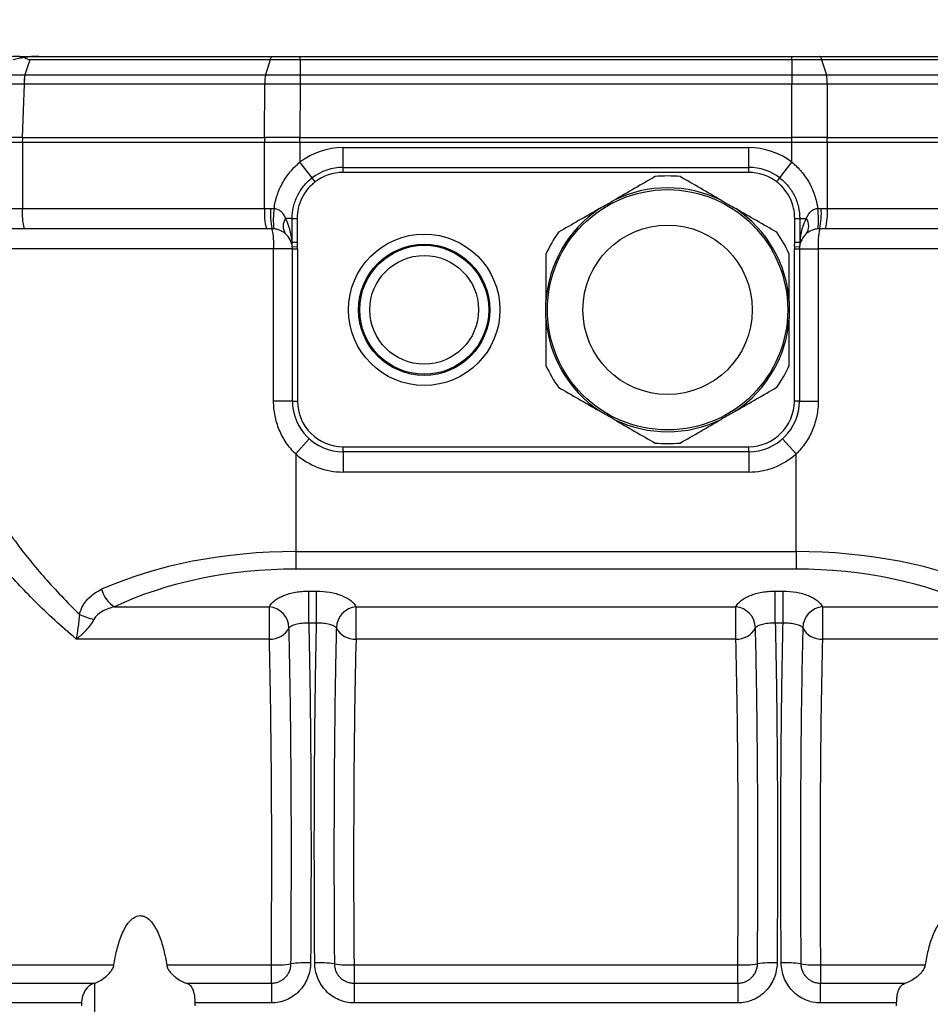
# Model space of a CAD drawing. Header units: millimetres. Extents: x 5 to 589, y 5 to 415.
# Tile 18 of 23: x 398 to 443, y 299 to 348. Entities that reach past the tile are written whole.
import ezdxf

# ---------------------------------------------------------------- set-up
doc = ezdxf.new("R2010")
doc.units = ezdxf.units.MM
doc.header["$PDSIZE"] = -1
doc.layers.add('QUOTE', color=1, linetype='Continuous')
doc.styles.add('SLDTEXTSTYLE0', font='TXT', dxfattribs={"width": 0.75})
doc.dimstyles.new('SLDDIMSTYLE0', dxfattribs={"dimtxt": 3.5, "dimasz": 6, "dimexe": 0, "dimexo": 0.0625, "dimgap": 0.875, "dimtad": 1, "dimdec": 1, "dimlfac": 2, "dimrnd": 1e-09, "dimzin": 12, "dimdsep": 46, "dimtxsty": 'SLDTEXTSTYLE0', "dimsah": 1, "dimcen": 0.09, "dimadec": 0, "dimazin": 3, "dimtfac": 1, "dimtdec": 3, "dimtofl": 0, "dimtmove": 0, "dimatfit": 3, "dimfxl": 1, "dimfrac": 2, "dimtolj": 1, "dimtzin": 12, "dimarcsym": 0})

# ---------------------------------------------------------------- blocks, each defined once
blk = doc.blocks.new('_D_11')
at = {"layer": 'Defpoints', "color": 0}
for p in [(492.539, 373.924), (355.039, 328.627), (492.539, 328.627)]:
    blk.add_point(p, dxfattribs=at)
at = {"layer": 'QUOTE', "color": 0, "lineweight": -2}
for p, q in [((355.039, 328.69), (355.039, 373.924)), ((361.039, 373.924), (486.539, 373.924)), ((492.539, 328.69), (492.539, 373.924))]:
    blk.add_line(p, q, dxfattribs=at)
at = {"layer": 'QUOTE', "color": 0}
for points in [[(361.039, 374.924), (361.039, 372.924), (355.039, 373.924)], [(486.539, 374.924), (486.539, 372.924), (492.539, 373.924)]]:
    blk.add_solid(points, dxfattribs=at)
at = {"layer": 'QUOTE', "color": 0, "insert": (424.265, 378.299), "char_height": 3.5, "attachment_point": 2, "style": 'SLDTEXTSTYLE0'}
blk.add_mtext('\\A1;275', dxfattribs=at)

msp = doc.modelspace()

# ---------------------------------------------------------------- linework, layer by layer
at = {"color": 7}
for p, q in [((397.843, 345.916), (398.78, 345.916)), ((398.339, 345.745), (398.1, 345.012)), ((410.194, 345.745), (398.339, 345.745)), ((398.78, 345.916), (410.307, 345.916)), ((410.194, 345.745), (409.955, 345.012)), ((411.666, 345.745), (411.666, 345.916)), ((411.666, 345.916), (435.912, 345.916)), ((411.666, 345.745), (411.666, 345.012)), ((435.912, 345.745), (411.666, 345.745)), ((435.912, 345.745), (435.912, 345.916)), ((435.912, 345.745), (435.912, 345.012)), ((437.271, 345.916), (448.798, 345.916)), ((437.384, 345.745), (437.623, 345.012)), ((449.239, 345.745), (437.384, 345.745)), ((398.1, 345.012), (409.955, 345.012)), ((409.955, 345.012), (409.956, 345.012)), ((411.666, 345.012), (411.666, 345.012)), ((411.666, 345.012), (411.666, 344.546)), ((411.666, 345.012), (435.912, 345.012)), ((435.912, 345.012), (435.912, 345.012)), ((435.912, 345.012), (435.912, 344.546)), ((437.622, 345.012), (437.623, 345.012)), ((437.623, 345.012), (449.478, 345.012)), ((398.057, 344.546), (397.972, 341.916)), ((409.923, 344.546), (398.068, 344.546)), ((409.92, 341.916), (409.924, 344.546)), ((409.924, 344.546), (409.923, 344.546)), ((411.666, 344.546), (411.662, 341.916)), ((411.666, 344.546), (411.666, 344.546)), ((435.912, 344.546), (411.666, 344.546)), ((435.912, 344.546), (435.912, 344.546)), ((435.916, 341.916), (435.912, 344.546)), ((437.654, 344.546), (437.658, 341.916)), ((437.655, 344.546), (437.654, 344.546)), ((449.51, 344.546), (437.655, 344.546)), ((397.972, 341.916), (394.338, 341.916)), ((397.972, 341.916), (409.92, 341.916)), ((411.662, 341.916), (409.92, 341.916)), ((411.662, 341.666), (411.662, 341.916)), ((411.662, 341.916), (435.916, 341.916)), ((435.916, 341.666), (435.916, 341.916)), ((437.658, 341.916), (435.916, 341.916)), ((437.658, 341.916), (449.606, 341.916)), ((397.974, 341.666), (394.338, 341.666)), ((409.919, 341.666), (397.974, 341.666)), ((397.974, 341.666), (397.974, 338.416)), ((409.919, 338.416), (409.919, 341.666)), ((411.662, 341.666), (409.919, 341.666)), ((411.662, 341.666), (411.662, 340.696)), ((435.916, 341.666), (411.662, 341.666)), ((413.789, 340.436), (413.789, 341.416)), ((413.789, 341.416), (433.789, 341.416)), ((433.789, 340.436), (433.789, 341.416)), ((435.916, 340.696), (435.916, 341.666)), ((437.659, 341.666), (435.916, 341.666)), ((437.659, 341.666), (437.659, 338.416)), ((449.604, 341.666), (437.659, 341.666)), ((412.257, 339.917), (411.662, 340.696)), ((413.789, 340.191), (413.789, 340.436)), ((413.789, 340.436), (433.789, 340.436)), ((433.789, 340.191), (433.789, 340.436)), ((435.32, 339.917), (435.916, 340.696)), ((412.406, 339.723), (412.257, 339.917)), ((433.789, 340.191), (413.789, 340.191)), ((435.171, 339.723), (435.32, 339.917)), ((394.338, 338.416), (397.974, 338.416)), ((397.974, 338.416), (409.919, 338.416)), ((409.919, 338.416), (410.217, 338.416)), ((437.361, 338.416), (437.659, 338.416)), ((437.659, 338.416), (449.604, 338.416)), ((411.275, 337.916), (410.95, 337.916)), ((411.275, 336.744), (411.275, 337.916)), ((411.275, 337.916), (411.522, 337.916)), ((411.522, 337.916), (411.522, 336.744)), ((436.056, 336.744), (436.056, 337.916)), ((436.056, 337.916), (436.302, 337.916)), ((436.302, 337.916), (436.302, 336.744)), ((436.302, 337.916), (436.627, 337.916)), ((398.061, 337.416), (395.334, 337.416)), ((410.006, 337.416), (398.061, 337.416)), ((410.289, 337.416), (410.006, 337.416)), ((437.572, 337.416), (437.289, 337.416)), ((449.516, 337.416), (437.572, 337.416)), ((411.275, 336.744), (411.522, 336.744)), ((411.284, 336.518), (411.532, 336.544)), ((436.045, 336.544), (436.294, 336.518)), ((436.056, 336.744), (436.302, 336.744)), ((410.362, 336.416), (396.463, 336.416)), ((410.362, 328.916), (410.362, 336.416)), ((411.289, 336.416), (410.362, 336.416)), ((411.289, 328.916), (411.289, 336.416)), ((411.289, 336.416), (411.539, 336.416)), ((411.539, 336.416), (411.539, 328.916)), ((436.039, 328.916), (436.039, 336.416)), ((436.039, 336.416), (436.289, 336.416)), ((436.289, 336.416), (436.289, 328.916)), ((436.289, 336.416), (437.216, 336.416)), ((437.216, 336.416), (437.216, 328.916)), ((451.115, 336.416), (437.216, 336.416)), ((411.289, 328.916), (410.362, 328.916)), ((411.289, 328.916), (411.539, 328.916)), ((436.289, 328.916), (436.039, 328.916)), ((436.289, 328.916), (437.216, 328.916)), ((412.124, 327.051), (411.458, 326.305)), ((435.454, 327.051), (436.12, 326.305)), ((411.458, 326.305), (411.458, 321.493)), ((413.789, 326.666), (433.789, 326.666)), ((413.789, 326.416), (413.789, 326.666)), ((433.789, 326.416), (413.789, 326.416)), ((413.789, 326.416), (413.789, 325.416)), ((433.789, 326.416), (433.789, 326.666)), ((433.789, 326.416), (433.789, 325.416)), ((436.12, 321.493), (436.12, 326.305)), ((433.789, 325.416), (413.789, 325.416)), ((411.458, 321.493), (411.458, 320.627)), ((411.458, 321.493), (436.12, 321.493)), ((436.12, 321.493), (436.12, 320.627)), ((436.12, 320.627), (411.458, 320.627)), ((412.096, 319.546), (412.481, 319.546)), ((412.096, 317.97), (412.096, 319.546)), ((412.481, 317.97), (412.481, 319.546)), ((435.096, 319.546), (435.481, 319.546)), ((435.096, 317.97), (435.096, 319.546)), ((435.481, 317.97), (435.481, 319.546)), ((402.522, 318.767), (410.153, 318.767)), ((410.153, 317.18), (410.153, 318.767)), ((414.425, 318.767), (433.153, 318.767)), ((414.425, 318.767), (414.425, 317.18)), ((433.153, 317.18), (433.153, 318.767)), ((437.425, 318.767), (445.055, 318.767)), ((437.425, 318.767), (437.425, 317.18)), ((412.481, 317.97), (412.096, 317.97)), ((435.481, 317.97), (435.096, 317.97)), ((410.153, 317.18), (400.628, 317.18)), ((433.153, 317.18), (414.425, 317.18)), ((446.95, 317.18), (437.425, 317.18)), ((394.09, 301.108), (402.488, 301.108)), ((405.09, 301.108), (410.251, 301.108)), ((410.251, 300.208), (410.251, 301.108)), ((414.327, 301.108), (414.327, 300.208)), ((414.327, 301.108), (433.251, 301.108)), ((433.251, 300.208), (433.251, 301.108)), ((437.327, 301.108), (437.327, 300.208)), ((437.327, 301.108), (442.488, 301.108)), ((395.052, 300.208), (401.525, 300.208)), ((401.53, 300.21), (401.53, 298.122)), ((406.052, 300.208), (410.251, 300.208)), ((410.251, 300.208), (410.251, 299.233)), ((414.327, 300.208), (414.327, 299.233)), ((414.327, 300.208), (433.251, 300.208)), ((433.251, 300.208), (433.251, 299.233)), ((437.327, 299.233), (437.327, 300.208)), ((437.327, 300.208), (441.525, 300.208)), ((400.898, 299.233), (395.495, 299.233)), ((410.251, 299.233), (406.495, 299.233)), ((433.251, 299.233), (414.327, 299.233)), ((441.082, 299.233), (437.327, 299.233))]:
    msp.add_line(p, q, dxfattribs=at)
at = {"color": 7, "flags": 128}
for points in [[(410.194, 345.745), (410.208, 345.785), (410.222, 345.82), (410.236, 345.849), (410.25, 345.873), (410.264, 345.892), (410.278, 345.905), (410.292, 345.913), (410.307, 345.916)], [(437.384, 345.745), (437.37, 345.785), (437.356, 345.82), (437.342, 345.849), (437.328, 345.873), (437.314, 345.892), (437.3, 345.905), (437.285, 345.913), (437.271, 345.916)], [(411.666, 345.012), (411.666, 344.985), (411.666, 344.947), (411.666, 344.898), (411.666, 344.84), (411.666, 344.774), (411.666, 344.702), (411.666, 344.625), (411.666, 344.546)], [(435.912, 345.012), (435.912, 344.985), (435.912, 344.947), (435.912, 344.898), (435.912, 344.84), (435.912, 344.774), (435.912, 344.702), (435.912, 344.625), (435.912, 344.546)]]:
    msp.add_lwpolyline(points, dxfattribs=at)
at = {"color": 7}
for centre, radius in [((429.789, 333.416), 5.925), ((429.789, 333.416), 4.175), ((417.789, 333.416), 3.733), ((417.789, 333.416), 3.233), ((417.789, 333.416), 3.18), ((417.789, 333.416), 2.68)]:
    msp.add_circle(centre, radius, dxfattribs=at)
for centre, radius, start, end in [((397.843, 340.953), 4.963, 90.0008, 105.0559), ((400.376, 344.621), 2.32, 170.3124, 181.8544), ((400.387, 344.619), 2.32, 170.2621, 181.8063), ((412.242, 344.619), 2.32, 170.2616, 181.8059), ((412.242, 344.619), 2.32, 170.2621, 181.8063), ((435.336, 344.619), 2.32, 358.1941, 9.7384), ((435.336, 344.619), 2.32, 358.1937, 9.7379), ((398.708, 341.728), 0.736, 165.2041, 184.8338), ((410.652, 341.728), 0.736, 165.2041, 184.8338), ((436.925, 341.728), 0.736, 355.1662, 14.7959), ((413.789, 337.916), 3.5, 90, 127.4199), ((433.789, 337.916), 3.5, 52.5801, 90), ((413.789, 337.916), 2.52, 90, 127.4199), ((433.789, 337.916), 2.52, 52.5801, 90), ((413.789, 337.916), 2.275, 90, 127.4199), ((429.789, 333.416), 6.6, 84.62, 95.38), ((433.789, 337.916), 2.275, 52.5801, 90), ((429.789, 333.416), 6.014, 63.9523, 116.0477), ((400.908, 338.168), 2.944, 175.1662, 194.7959), ((412.853, 338.168), 2.944, 175.1662, 194.7959), ((413.73, 338.167), 3.522, 175.9509, 192.3168), ((414.311, 337.842), 3.964, 171.7722, 186.2188), ((429.789, 333.416), 6.014, 123.9523, 176.0477), ((429.789, 333.416), 6.014, 3.9523, 56.0477), ((433.267, 337.842), 3.964, 353.7812, 8.2278), ((433.848, 338.167), 3.522, 347.6832, 4.0491), ((434.725, 338.168), 2.944, 345.2041, 4.8338), ((411.469, 337.541), 0.64, 144.1336, 215.8664), ((436.109, 337.541), 0.64, 324.1336, 35.8664), ((406.885, 336.665), 3.486, 355.9094, 12.4467), ((410.289, 336.416), 1, 5.8847, 48.5904), ((429.789, 333.416), 6.6, 144.62, 155.38), ((429.789, 333.416), 6.6, 24.62, 35.38), ((437.289, 336.416), 1, 131.4096, 174.1153), ((440.693, 336.665), 3.486, 167.5533, 184.0906), ((410.289, 336.416), 1, 0, 5.8847), ((410.289, 336.416), 1.25, 0, 5.8847), ((437.289, 336.416), 1.25, 174.1153, 180), ((437.289, 336.416), 1, 174.1153, 180), ((429.789, 333.416), 6.014, 183.9523, 236.0477), ((429.789, 333.416), 6.014, 303.9523, 356.0477), ((429.789, 333.416), 6.6, 204.62, 215.38), ((429.789, 333.416), 6.6, 324.62, 335.38), ((413.789, 328.916), 2.5, 180, 270), ((413.789, 328.916), 2.25, 180, 270), ((433.789, 328.916), 2.25, 270, 0), ((433.789, 328.916), 2.5, 270, 0), ((429.789, 333.416), 6.014, 243.9523, 296.0477), ((429.789, 333.416), 6.6, 264.62, 275.38), ((413.789, 328.916), 3.5, 228.2366, 270), ((433.789, 328.916), 3.5, 270, 311.7634), ((403.272, 319.987), 1.432, 194.3235, 238.4546), ((410.058, 317.708), 1.063, 1.303, 84.8927), ((414.52, 317.708), 1.063, 95.1073, 178.697), ((433.058, 317.708), 1.063, 1.303, 84.8927), ((437.52, 317.708), 1.063, 95.1073, 178.697), ((402.227, 321.372), 3.304, 244.187, 257.2821), ((410.22, 318.187), 1.009, 266.1853, 333.1963), ((414.358, 318.187), 1.009, 206.8037, 273.8147), ((433.22, 318.187), 1.009, 266.1853, 333.1963), ((437.358, 318.187), 1.009, 206.8037, 273.8147), ((410.457, 306.394), 5.289, 267.7693, 278.2868), ((411.98, 295.888), 5.326, 87.7735, 98.2172), ((412.598, 295.888), 5.326, 81.7828, 92.2265), ((414.121, 306.394), 5.289, 261.7132, 272.2307), ((433.457, 306.394), 5.289, 267.7693, 278.2868), ((434.98, 295.888), 5.326, 87.7735, 98.2172), ((435.598, 295.888), 5.326, 81.7828, 92.2265), ((437.121, 306.394), 5.289, 261.7132, 272.2307)]:
    msp.add_arc(centre, radius, start, end, dxfattribs=at)
for centre, major_axis, ratio, start_param, end_param in [((398.78, 340.916), (0, 5), 0.923062, 0, 0.153465), ((410.289, 336.416), (0, 2), 0.5, 4.877177, 5.560451), ((437.289, 336.416), (0, 2), 0.5, 0.722734, 1.406009), ((411.458, 313.41), (15, 0), 0.53886, 1.570796, 2.262998), ((436.12, 313.41), (15, 0), 0.53886, 0.878594, 1.570796), ((411.458, 312.544), (14, 0), 0.57735, 1.570796, 2.262998), ((436.12, 312.544), (14, 0), 0.57735, 0.878594, 1.570796), ((409.363, 299.166), (0.259, 25), 0.034811, 4.790526, 5.517381), ((415.215, 299.166), (-0.259, 25), 0.034811, 0.765804, 1.492659), ((432.363, 299.166), (0.259, 25), 0.034811, 4.790526, 5.517381), ((438.215, 299.166), (-0.259, 25), 0.034811, 0.765804, 1.492659), ((401.693, 299.231), (0, 1), 0.794379, 0.212333, 1.568244), ((401.358, 301.186), (0, 1), 0.794379, 3.353926, 3.359422), ((421.949, 299.166), (0, 26.5), 0.794379, 1.568244, 1.573348)]:
    msp.add_ellipse(centre, major_axis=major_axis, ratio=ratio, start_param=start_param, end_param=end_param, dxfattribs=at)
for points, knots in [([(398.074, 345.857), (397.972, 345.842), (397.876, 345.824), (397.691, 345.787), (397.604, 345.767), (397.519, 345.745)], [0, 0, 0, 0, 0.5, 0.5, 1, 1, 1, 1]), ([(398.074, 345.857), (398.095, 345.842), (398.132, 345.824), (398.223, 345.787), (398.278, 345.767), (398.339, 345.745)], [0, 0, 0, 0, 0.5, 0.5, 1, 1, 1, 1]), ([(396.877, 345.011), (397.068, 345.011), (397.266, 345.011), (397.672, 345.011), (397.879, 345.011), (398.089, 345.012)], [0, 0, 0, 0, 0.5, 0.5, 1, 1, 1, 1]), ([(410.388, 338.409), (410.417, 338.63), (410.467, 338.847), (410.608, 339.274), (410.697, 339.478), (410.858, 339.77), (410.917, 339.865), (411.043, 340.05), (411.111, 340.14), (411.327, 340.398), (411.486, 340.554), (411.662, 340.696)], [0, 0, 0, 0, 0.25, 0.25, 0.5, 0.5, 0.625, 0.625, 0.75, 0.75, 1, 1, 1, 1]), ([(435.916, 340.696), (436.091, 340.554), (436.25, 340.398), (436.464, 340.142), (436.532, 340.054), (436.658, 339.869), (436.718, 339.773), (436.88, 339.479), (436.969, 339.275), (437.109, 338.852), (437.16, 338.631), (437.19, 338.409)], [0, 0, 0, 0, 0.25, 0.25, 0.375, 0.375, 0.5, 0.5, 0.75, 0.75, 1, 1, 1, 1]), ([(411.275, 337.916), (411.275, 338.11), (411.297, 338.3), (411.383, 338.672), (411.448, 338.856), (411.618, 339.204), (411.721, 339.366), (411.964, 339.664), (412.104, 339.8), (412.257, 339.917)], [0, 0, 0, 0, 0.25, 0.25, 0.5, 0.5, 0.75, 0.75, 1, 1, 1, 1]), ([(435.32, 339.917), (435.474, 339.8), (435.612, 339.666), (435.855, 339.368), (435.96, 339.204), (436.13, 338.856), (436.194, 338.676), (436.28, 338.303), (436.302, 338.11), (436.302, 337.916)], [0, 0, 0, 0, 0.25, 0.25, 0.5, 0.5, 0.75, 0.75, 1, 1, 1, 1]), ([(412.406, 339.723), (412.268, 339.617), (412.142, 339.494), (411.923, 339.225), (411.83, 339.078), (411.677, 338.764), (411.619, 338.598), (411.542, 338.262), (411.522, 338.091), (411.522, 337.916)], [0, 0, 0, 0, 0.25, 0.25, 0.5, 0.5, 0.75, 0.75, 1, 1, 1, 1]), ([(436.056, 337.916), (436.056, 338.091), (436.036, 338.265), (435.958, 338.602), (435.901, 338.764), (435.748, 339.079), (435.654, 339.226), (435.434, 339.496), (435.31, 339.617), (435.171, 339.723)], [0, 0, 0, 0, 0.25, 0.25, 0.5, 0.5, 0.75, 0.75, 1, 1, 1, 1]), ([(426.43, 338.405), (426.549, 338.474), (426.669, 338.543), (426.909, 338.681), (427.028, 338.75), (427.148, 338.819)], [0, 0, 0, 0, 0.5, 0.5, 1, 1, 1, 1]), ([(432.43, 338.819), (432.549, 338.75), (432.669, 338.681), (432.909, 338.543), (433.028, 338.474), (433.148, 338.405)], [0, 0, 0, 0, 0.5, 0.5, 1, 1, 1, 1]), ([(410.388, 338.409), (410.458, 338.408), (410.527, 338.391), (410.648, 338.334), (410.702, 338.292), (410.792, 338.196), (410.829, 338.144), (410.895, 338.034), (410.924, 337.976), (410.95, 337.916)], [0, 0, 0, 0, 0.25, 0.25, 0.5, 0.5, 0.75, 0.75, 1, 1, 1, 1]), ([(436.627, 337.916), (436.654, 337.976), (436.683, 338.033), (436.749, 338.144), (436.786, 338.196), (436.876, 338.291), (436.928, 338.333), (437.051, 338.392), (437.12, 338.408), (437.19, 338.409)], [0, 0, 0, 0, 0.25, 0.25, 0.5, 0.5, 0.75, 0.75, 1, 1, 1, 1]), ([(410.95, 337.166), (410.888, 337.221), (410.817, 337.272), (410.675, 337.34), (410.623, 337.36), (410.505, 337.394), (410.439, 337.407), (410.37, 337.413)], [0, 0, 0, 0, 0.5, 0.5, 0.75, 0.75, 1, 1, 1, 1]), ([(437.208, 337.413), (437.138, 337.407), (437.072, 337.394), (436.955, 337.361), (436.903, 337.34), (436.761, 337.272), (436.69, 337.221), (436.627, 337.166)], [0, 0, 0, 0, 0.25, 0.25, 0.5, 0.5, 1, 1, 1, 1]), ([(423.789, 333.001), (423.789, 333.139), (423.789, 333.278), (423.789, 333.554), (423.789, 333.692), (423.789, 333.83)], [0, 0, 0, 0, 0.5, 0.5, 1, 1, 1, 1]), ([(435.789, 333.83), (435.789, 333.692), (435.789, 333.554), (435.789, 333.278), (435.789, 333.139), (435.789, 333.001)], [0, 0, 0, 0, 0.5, 0.5, 1, 1, 1, 1]), ([(411.458, 326.305), (411.369, 326.389), (411.286, 326.478), (411.128, 326.664), (411.054, 326.762), (410.85, 327.063), (410.736, 327.275), (410.597, 327.611), (410.555, 327.726), (410.485, 327.959), (410.456, 328.076), (410.386, 328.431), (410.362, 328.672), (410.362, 328.916)], [0, 0, 0, 0, 0.125, 0.125, 0.25, 0.25, 0.5, 0.5, 0.625, 0.625, 0.75, 0.75, 1, 1, 1, 1]), ([(437.216, 328.916), (437.216, 328.794), (437.21, 328.672), (437.186, 328.43), (437.168, 328.309), (437.097, 327.951), (437.027, 327.72), (436.841, 327.274), (436.724, 327.057), (436.453, 326.658), (436.297, 326.474), (436.12, 326.305)], [0, 0, 0, 0, 0.125, 0.125, 0.25, 0.25, 0.5, 0.5, 0.75, 0.75, 1, 1, 1, 1]), ([(427.148, 328.012), (427.028, 328.081), (426.909, 328.151), (426.669, 328.289), (426.549, 328.358), (426.43, 328.427)], [0, 0, 0, 0, 0.5, 0.5, 1, 1, 1, 1]), ([(433.148, 328.427), (433.028, 328.358), (432.909, 328.289), (432.669, 328.151), (432.549, 328.081), (432.43, 328.012)], [0, 0, 0, 0, 0.5, 0.5, 1, 1, 1, 1]), ([(396.463, 324.296), (396.49, 324.003), (396.622, 323.645), (396.951, 323.022), (397.083, 322.801), (397.312, 322.447), (397.394, 322.326), (397.566, 322.078), (397.657, 321.952), (398.132, 321.311), (398.58, 320.762), (399.343, 319.898), (399.614, 319.603), (400.181, 319.005), (400.478, 318.703), (400.788, 318.398)], [0, 0, 0, 0, 0.25, 0.25, 0.375, 0.375, 0.4375, 0.4375, 0.5, 0.5, 0.75, 0.75, 0.875, 0.875, 1, 1, 1, 1]), ([(400.628, 317.18), (400.259, 317.494), (399.907, 317.806), (399.233, 318.425), (398.911, 318.733), (397.997, 319.638), (397.462, 320.213), (396.894, 320.884), (396.785, 321.016), (396.579, 321.275), (396.481, 321.402), (396.205, 321.774), (396.046, 322.007), (395.652, 322.658), (395.494, 323.029), (395.463, 323.33)], [0, 0, 0, 0, 0.125, 0.125, 0.25, 0.25, 0.5, 0.5, 0.5625, 0.5625, 0.625, 0.625, 0.75, 0.75, 1, 1, 1, 1]), ([(400.788, 318.398), (400.831, 318.555), (400.893, 318.701), (401.005, 318.895), (401.045, 318.956), (401.132, 319.071), (401.178, 319.126), (401.323, 319.278), (401.427, 319.365), (401.647, 319.515), (401.763, 319.579), (401.884, 319.633)], [0, 0, 0, 0, 0.25, 0.25, 0.375, 0.375, 0.5, 0.5, 0.75, 0.75, 1, 1, 1, 1]), ([(410.153, 318.767), (410.208, 318.876), (410.295, 318.978), (410.475, 319.121), (410.542, 319.166), (410.69, 319.249), (410.77, 319.288), (410.944, 319.359), (411.037, 319.391), (411.231, 319.446), (411.332, 319.469), (411.542, 319.507), (411.652, 319.521), (411.872, 319.541), (411.983, 319.546), (412.096, 319.546)], [0, 0, 0, 0, 0.25, 0.25, 0.375, 0.375, 0.5, 0.5, 0.625, 0.625, 0.75, 0.75, 0.875, 0.875, 1, 1, 1, 1]), ([(412.481, 319.546), (412.707, 319.546), (412.927, 319.526), (413.351, 319.45), (413.545, 319.395), (413.895, 319.253), (414.042, 319.169), (414.283, 318.979), (414.37, 318.876), (414.425, 318.767)], [0, 0, 0, 0, 0.25, 0.25, 0.5, 0.5, 0.75, 0.75, 1, 1, 1, 1]), ([(433.153, 318.767), (433.208, 318.876), (433.295, 318.978), (433.475, 319.121), (433.542, 319.166), (433.69, 319.249), (433.77, 319.288), (433.944, 319.359), (434.037, 319.391), (434.231, 319.446), (434.332, 319.469), (434.542, 319.507), (434.652, 319.521), (434.872, 319.541), (434.983, 319.546), (435.096, 319.546)], [0, 0, 0, 0, 0.25, 0.25, 0.375, 0.375, 0.5, 0.5, 0.625, 0.625, 0.75, 0.75, 0.875, 0.875, 1, 1, 1, 1]), ([(435.481, 319.546), (435.707, 319.546), (435.927, 319.526), (436.351, 319.45), (436.545, 319.395), (436.895, 319.253), (437.042, 319.169), (437.283, 318.979), (437.37, 318.876), (437.425, 318.767)], [0, 0, 0, 0, 0.25, 0.25, 0.5, 0.5, 0.75, 0.75, 1, 1, 1, 1]), ([(402.522, 318.767), (402.324, 318.719), (402.132, 318.657), (401.863, 318.516), (401.776, 318.46), (401.62, 318.326), (401.549, 318.246), (401.5, 318.149)], [0, 0, 0, 0, 0.5, 0.5, 0.75, 0.75, 1, 1, 1, 1]), ([(400.788, 318.398), (400.778, 318.282), (400.767, 318.169), (400.742, 317.944), (400.729, 317.836), (400.687, 317.526), (400.658, 317.338), (400.628, 317.18)], [0, 0, 0, 0, 0.25, 0.25, 0.5, 0.5, 1, 1, 1, 1]), ([(401.5, 318.149), (401.449, 318.049), (401.388, 317.953), (401.253, 317.767), (401.179, 317.679), (401.028, 317.516), (400.948, 317.439), (400.829, 317.335), (400.789, 317.302), (400.709, 317.239), (400.668, 317.208), (400.628, 317.18)], [0, 0, 0, 0, 0.25, 0.25, 0.5, 0.5, 0.75, 0.75, 0.875, 0.875, 1, 1, 1, 1]), ([(412.096, 317.97), (412.037, 317.971), (411.979, 317.97), (411.864, 317.964), (411.807, 317.959), (411.699, 317.947), (411.648, 317.94), (411.55, 317.922), (411.504, 317.912), (411.375, 317.878), (411.303, 317.852), (411.189, 317.795), (411.147, 317.764), (411.121, 317.732)], [0, 0, 0, 0, 0.125, 0.125, 0.25, 0.25, 0.375, 0.375, 0.5, 0.5, 0.75, 0.75, 1, 1, 1, 1]), ([(411.219, 301.16), (411.231, 302.726), (411.237, 304.266), (411.239, 306.535), (411.239, 307.286), (411.236, 308.758), (411.233, 309.48), (411.226, 310.544), (411.224, 310.896), (411.218, 311.586), (411.215, 311.926), (411.205, 312.931), (411.19, 314.229), (411.17, 315.445), (411.153, 316.326), (411.147, 316.615), (411.134, 317.182), (411.128, 317.46), (411.121, 317.732)], [0, 0, 0, 0, 0.25, 0.25, 0.375, 0.375, 0.5, 0.5, 0.5625, 0.5625, 0.625, 0.625, 0.75, 0.875, 0.875, 0.9375, 0.9375, 1, 1, 1, 1]), ([(412.096, 317.97), (412.122, 316.857), (412.144, 315.66), (412.169, 313.746), (412.176, 313.087), (412.186, 312.069), (412.188, 311.724), (412.194, 311.025), (412.196, 310.67), (412.202, 309.595), (412.204, 308.866), (412.207, 307.381), (412.208, 306.624), (412.205, 304.337), (412.198, 302.787), (412.187, 301.21)], [0, 0, 0, 0, 0.25, 0.25, 0.375, 0.375, 0.4375, 0.4375, 0.5, 0.5, 0.625, 0.625, 0.75, 0.75, 1, 1, 1, 1]), ([(412.391, 301.21), (412.379, 302.787), (412.373, 304.337), (412.37, 306.624), (412.37, 307.381), (412.373, 308.866), (412.376, 309.595), (412.382, 310.67), (412.384, 311.025), (412.389, 311.724), (412.392, 312.069), (412.402, 313.087), (412.409, 313.746), (412.434, 315.66), (412.456, 316.857), (412.481, 317.97)], [0, 0, 0, 0, 0.25, 0.25, 0.375, 0.375, 0.5, 0.5, 0.5625, 0.5625, 0.625, 0.625, 0.75, 0.75, 1, 1, 1, 1]), ([(413.457, 317.732), (413.43, 317.764), (413.389, 317.795), (413.274, 317.852), (413.203, 317.878), (413.03, 317.923), (412.932, 317.941), (412.715, 317.966), (412.6, 317.971), (412.481, 317.97)], [0, 0, 0, 0, 0.25, 0.25, 0.5, 0.5, 0.75, 0.75, 1, 1, 1, 1]), ([(413.457, 317.732), (413.45, 317.46), (413.444, 317.182), (413.431, 316.615), (413.425, 316.326), (413.408, 315.445), (413.388, 314.229), (413.372, 312.931), (413.362, 311.926), (413.359, 311.586), (413.354, 310.896), (413.352, 310.544), (413.345, 309.48), (413.342, 308.758), (413.339, 307.286), (413.338, 306.535), (413.341, 304.266), (413.347, 302.726), (413.359, 301.16)], [0, 0, 0, 0, 0.0625, 0.0625, 0.125, 0.125, 0.25, 0.375, 0.375, 0.4375, 0.4375, 0.5, 0.5, 0.625, 0.625, 0.75, 0.75, 1, 1, 1, 1]), ([(435.096, 317.97), (435.037, 317.971), (434.979, 317.97), (434.864, 317.964), (434.807, 317.959), (434.699, 317.947), (434.648, 317.94), (434.55, 317.922), (434.504, 317.912), (434.375, 317.878), (434.303, 317.852), (434.189, 317.795), (434.147, 317.764), (434.121, 317.732)], [0, 0, 0, 0, 0.125, 0.125, 0.25, 0.25, 0.375, 0.375, 0.5, 0.5, 0.75, 0.75, 1, 1, 1, 1]), ([(434.219, 301.16), (434.231, 302.726), (434.237, 304.266), (434.239, 306.535), (434.239, 307.286), (434.236, 308.758), (434.233, 309.48), (434.226, 310.544), (434.224, 310.896), (434.218, 311.586), (434.215, 311.926), (434.205, 312.931), (434.19, 314.229), (434.17, 315.445), (434.153, 316.326), (434.147, 316.615), (434.134, 317.182), (434.128, 317.46), (434.121, 317.732)], [0, 0, 0, 0, 0.25, 0.25, 0.375, 0.375, 0.5, 0.5, 0.5625, 0.5625, 0.625, 0.625, 0.75, 0.875, 0.875, 0.9375, 0.9375, 1, 1, 1, 1]), ([(435.096, 317.97), (435.122, 316.857), (435.144, 315.66), (435.169, 313.746), (435.176, 313.087), (435.186, 312.069), (435.188, 311.724), (435.194, 311.025), (435.196, 310.67), (435.202, 309.595), (435.204, 308.866), (435.207, 307.381), (435.208, 306.624), (435.205, 304.337), (435.198, 302.787), (435.187, 301.21)], [0, 0, 0, 0, 0.25, 0.25, 0.375, 0.375, 0.4375, 0.4375, 0.5, 0.5, 0.625, 0.625, 0.75, 0.75, 1, 1, 1, 1]), ([(435.391, 301.21), (435.379, 302.787), (435.373, 304.337), (435.37, 306.624), (435.37, 307.381), (435.373, 308.866), (435.376, 309.595), (435.382, 310.67), (435.384, 311.025), (435.389, 311.724), (435.392, 312.069), (435.402, 313.087), (435.409, 313.746), (435.434, 315.66), (435.456, 316.857), (435.481, 317.97)], [0, 0, 0, 0, 0.25, 0.25, 0.375, 0.375, 0.5, 0.5, 0.5625, 0.5625, 0.625, 0.625, 0.75, 0.75, 1, 1, 1, 1]), ([(436.457, 317.732), (436.43, 317.764), (436.389, 317.795), (436.274, 317.852), (436.203, 317.878), (436.03, 317.923), (435.932, 317.941), (435.715, 317.966), (435.6, 317.971), (435.481, 317.97)], [0, 0, 0, 0, 0.25, 0.25, 0.5, 0.5, 0.75, 0.75, 1, 1, 1, 1]), ([(436.457, 317.732), (436.45, 317.46), (436.444, 317.182), (436.431, 316.615), (436.425, 316.326), (436.408, 315.445), (436.388, 314.229), (436.372, 312.931), (436.362, 311.926), (436.359, 311.586), (436.354, 310.896), (436.352, 310.544), (436.345, 309.48), (436.342, 308.758), (436.339, 307.286), (436.338, 306.535), (436.341, 304.266), (436.347, 302.726), (436.359, 301.16)], [0, 0, 0, 0, 0.0625, 0.0625, 0.125, 0.125, 0.25, 0.375, 0.375, 0.4375, 0.4375, 0.5, 0.5, 0.625, 0.625, 0.75, 0.75, 1, 1, 1, 1]), ([(402.488, 301.108), (402.525, 301.349), (402.571, 301.588), (402.686, 302.061), (402.756, 302.296), (402.889, 302.636), (402.938, 302.746), (403.05, 302.962), (403.113, 303.068), (403.224, 303.213), (403.263, 303.259), (403.349, 303.346), (403.396, 303.387), (403.548, 303.492), (403.668, 303.539), (403.854, 303.538), (403.915, 303.526), (404.032, 303.484), (404.086, 303.454), (404.238, 303.347), (404.321, 303.257), (404.469, 303.061), (404.531, 302.956), (404.643, 302.741), (404.692, 302.629), (404.825, 302.288), (404.893, 302.055), (405.007, 301.585), (405.053, 301.347), (405.09, 301.108)], [0, 0, 0, 0, 0.125, 0.125, 0.25, 0.25, 0.3125, 0.3125, 0.375, 0.375, 0.40625, 0.40625, 0.4375, 0.4375, 0.5, 0.5, 0.53125, 0.53125, 0.5625, 0.5625, 0.625, 0.625, 0.6875, 0.6875, 0.75, 0.75, 0.875, 0.875, 1, 1, 1, 1]), ([(445.09, 301.108), (445.053, 301.347), (445.007, 301.585), (444.892, 302.058), (444.823, 302.293), (444.69, 302.633), (444.641, 302.745), (444.529, 302.961), (444.467, 303.064), (444.321, 303.257), (444.236, 303.349), (444.085, 303.454), (444.03, 303.485), (443.914, 303.527), (443.851, 303.538), (443.728, 303.539), (443.666, 303.527), (443.549, 303.485), (443.494, 303.455), (443.343, 303.35), (443.258, 303.259), (443.111, 303.064), (443.048, 302.96), (442.935, 302.742), (442.887, 302.631), (442.755, 302.293), (442.686, 302.061), (442.571, 301.589), (442.525, 301.349), (442.488, 301.108)], [0, 0, 0, 0, 0.125, 0.125, 0.25, 0.25, 0.3125, 0.3125, 0.375, 0.375, 0.4375, 0.4375, 0.46875, 0.46875, 0.5, 0.5, 0.53125, 0.53125, 0.5625, 0.5625, 0.625, 0.625, 0.6875, 0.6875, 0.75, 0.75, 0.875, 0.875, 1, 1, 1, 1]), ([(401.53, 300.21), (401.613, 300.233), (401.699, 300.271), (401.879, 300.371), (401.971, 300.433), (402.151, 300.577), (402.241, 300.661), (402.359, 300.809), (402.395, 300.863), (402.455, 300.978), (402.478, 301.042), (402.488, 301.108)], [0, 0, 0, 0, 0.25, 0.25, 0.5, 0.5, 0.75, 0.75, 0.875, 0.875, 1, 1, 1, 1]), ([(405.09, 301.108), (405.1, 301.041), (405.123, 300.978), (405.184, 300.86), (405.221, 300.807), (405.3, 300.708), (405.343, 300.662), (405.43, 300.577), (405.475, 300.538), (405.611, 300.43), (405.703, 300.368), (405.884, 300.268), (405.97, 300.231), (406.052, 300.208)], [0, 0, 0, 0, 0.125, 0.125, 0.25, 0.25, 0.375, 0.375, 0.5, 0.5, 0.75, 0.75, 1, 1, 1, 1]), ([(412.187, 301.21), (412.186, 301.082), (412.173, 300.955), (412.124, 300.705), (412.087, 300.581), (411.991, 300.344), (411.933, 300.231), (411.794, 300.016), (411.714, 299.915), (411.536, 299.73), (411.437, 299.646), (411.226, 299.5), (411.115, 299.438), (410.88, 299.337), (410.756, 299.298), (410.507, 299.247), (410.38, 299.233), (410.251, 299.233)], [0, 0, 0, 0, 0.125, 0.125, 0.25, 0.25, 0.375, 0.375, 0.5, 0.5, 0.625, 0.625, 0.75, 0.75, 0.875, 0.875, 1, 1, 1, 1]), ([(410.251, 300.208), (410.314, 300.208), (410.376, 300.215), (410.499, 300.239), (410.56, 300.257), (410.676, 300.304), (410.732, 300.333), (410.837, 300.401), (410.886, 300.441), (410.976, 300.529), (411.017, 300.578), (411.088, 300.682), (411.118, 300.736), (411.167, 300.852), (411.186, 300.912), (411.212, 301.034), (411.218, 301.096), (411.219, 301.16)], [0, 0, 0, 0, 0.125, 0.125, 0.25, 0.25, 0.375, 0.375, 0.5, 0.5, 0.625, 0.625, 0.75, 0.75, 0.875, 0.875, 1, 1, 1, 1]), ([(414.327, 299.233), (414.198, 299.233), (414.071, 299.247), (413.822, 299.298), (413.698, 299.337), (413.462, 299.439), (413.351, 299.5), (413.141, 299.646), (413.042, 299.73), (412.864, 299.915), (412.783, 300.017), (412.645, 300.231), (412.586, 300.344), (412.49, 300.582), (412.454, 300.706), (412.405, 300.955), (412.392, 301.082), (412.391, 301.21)], [0, 0, 0, 0, 0.125, 0.125, 0.25, 0.25, 0.375, 0.375, 0.5, 0.5, 0.625, 0.625, 0.75, 0.75, 0.875, 0.875, 1, 1, 1, 1]), ([(413.359, 301.16), (413.359, 301.096), (413.366, 301.034), (413.392, 300.912), (413.411, 300.852), (413.46, 300.736), (413.49, 300.681), (413.561, 300.578), (413.602, 300.529), (413.692, 300.441), (413.741, 300.401), (413.846, 300.333), (413.902, 300.304), (414.018, 300.257), (414.079, 300.238), (414.201, 300.215), (414.264, 300.208), (414.327, 300.208)], [0, 0, 0, 0, 0.125, 0.125, 0.25, 0.25, 0.375, 0.375, 0.5, 0.5, 0.625, 0.625, 0.75, 0.75, 0.875, 0.875, 1, 1, 1, 1]), ([(435.187, 301.21), (435.186, 301.082), (435.173, 300.955), (435.124, 300.705), (435.087, 300.581), (434.991, 300.344), (434.933, 300.231), (434.794, 300.016), (434.714, 299.915), (434.536, 299.73), (434.437, 299.646), (434.226, 299.5), (434.115, 299.438), (433.88, 299.337), (433.756, 299.298), (433.507, 299.247), (433.38, 299.233), (433.251, 299.233)], [0, 0, 0, 0, 0.125, 0.125, 0.25, 0.25, 0.375, 0.375, 0.5, 0.5, 0.625, 0.625, 0.75, 0.75, 0.875, 0.875, 1, 1, 1, 1]), ([(433.251, 300.208), (433.314, 300.208), (433.376, 300.215), (433.499, 300.239), (433.56, 300.257), (433.676, 300.304), (433.732, 300.333), (433.837, 300.401), (433.886, 300.441), (433.976, 300.529), (434.017, 300.578), (434.088, 300.682), (434.118, 300.736), (434.167, 300.852), (434.186, 300.912), (434.212, 301.034), (434.218, 301.096), (434.219, 301.16)], [0, 0, 0, 0, 0.125, 0.125, 0.25, 0.25, 0.375, 0.375, 0.5, 0.5, 0.625, 0.625, 0.75, 0.75, 0.875, 0.875, 1, 1, 1, 1]), ([(437.327, 299.233), (437.198, 299.233), (437.071, 299.247), (436.822, 299.298), (436.698, 299.337), (436.462, 299.439), (436.351, 299.5), (436.141, 299.646), (436.042, 299.73), (435.864, 299.915), (435.783, 300.017), (435.645, 300.231), (435.586, 300.344), (435.49, 300.582), (435.454, 300.706), (435.405, 300.955), (435.392, 301.082), (435.391, 301.21)], [0, 0, 0, 0, 0.125, 0.125, 0.25, 0.25, 0.375, 0.375, 0.5, 0.5, 0.625, 0.625, 0.75, 0.75, 0.875, 0.875, 1, 1, 1, 1]), ([(436.359, 301.16), (436.359, 301.096), (436.366, 301.034), (436.392, 300.912), (436.411, 300.852), (436.46, 300.736), (436.49, 300.681), (436.561, 300.578), (436.602, 300.529), (436.692, 300.441), (436.741, 300.401), (436.846, 300.333), (436.902, 300.304), (437.018, 300.257), (437.079, 300.238), (437.201, 300.215), (437.264, 300.208), (437.327, 300.208)], [0, 0, 0, 0, 0.125, 0.125, 0.25, 0.25, 0.375, 0.375, 0.5, 0.5, 0.625, 0.625, 0.75, 0.75, 0.875, 0.875, 1, 1, 1, 1]), ([(442.488, 301.108), (442.478, 301.041), (442.455, 300.978), (442.394, 300.86), (442.357, 300.807), (442.278, 300.708), (442.235, 300.662), (442.148, 300.577), (442.103, 300.538), (441.967, 300.43), (441.874, 300.368), (441.694, 300.268), (441.608, 300.231), (441.525, 300.208)], [0, 0, 0, 0, 0.125, 0.125, 0.25, 0.25, 0.375, 0.375, 0.5, 0.5, 0.75, 0.75, 1, 1, 1, 1]), ([(406.495, 299.233), (406.495, 299.294), (406.493, 299.355), (406.485, 299.474), (406.479, 299.532), (406.462, 299.644), (406.451, 299.698), (406.424, 299.799), (406.409, 299.846), (406.354, 299.977), (406.307, 300.047), (406.193, 300.153), (406.127, 300.188), (406.052, 300.208)], [0, 0, 0, 0, 0.125, 0.125, 0.25, 0.25, 0.375, 0.375, 0.5, 0.5, 0.75, 0.75, 1, 1, 1, 1]), ([(441.082, 299.233), (441.082, 299.294), (441.085, 299.355), (441.093, 299.474), (441.099, 299.532), (441.116, 299.644), (441.127, 299.698), (441.153, 299.799), (441.169, 299.846), (441.224, 299.977), (441.27, 300.047), (441.385, 300.153), (441.451, 300.188), (441.525, 300.208)], [0, 0, 0, 0, 0.125, 0.125, 0.25, 0.25, 0.375, 0.375, 0.5, 0.5, 0.75, 0.75, 1, 1, 1, 1])]:
    msp.add_open_spline(points, degree=3, knots=knots, dxfattribs=at)
for points in [[(411.666, 345.745), (411.175, 345.745), (410.683, 345.745), (410.194, 345.745)], [(410.307, 345.916), (410.759, 345.916), (411.212, 345.916), (411.666, 345.916)], [(435.912, 345.916), (436.365, 345.916), (436.819, 345.916), (437.271, 345.916)], [(437.384, 345.745), (436.894, 345.745), (436.403, 345.745), (435.912, 345.745)], [(398.089, 345.012), (398.093, 345.012), (398.096, 345.012), (398.1, 345.012)], [(409.956, 345.012), (410.524, 345.012), (411.095, 345.012), (411.666, 345.012)], [(435.912, 345.012), (436.483, 345.012), (437.053, 345.012), (437.622, 345.012)], [(398.057, 344.546), (397.595, 344.547), (397.143, 344.549), (396.722, 344.549)], [(398.068, 344.546), (398.064, 344.546), (398.061, 344.546), (398.057, 344.546)], [(411.666, 344.546), (411.084, 344.546), (410.503, 344.546), (409.924, 344.546)], [(437.654, 344.546), (437.075, 344.546), (436.494, 344.546), (435.912, 344.546)], [(429.17, 339.987), (428.514, 339.608), (427.843, 339.221), (427.148, 338.819)], [(432.43, 338.819), (431.734, 339.221), (431.063, 339.608), (430.408, 339.987)], [(410.217, 338.416), (410.274, 338.416), (410.331, 338.414), (410.388, 338.409)], [(426.43, 338.405), (425.734, 338.003), (425.063, 337.616), (424.408, 337.237)], [(435.17, 337.237), (434.514, 337.616), (433.843, 338.003), (433.148, 338.405)], [(437.19, 338.409), (437.247, 338.414), (437.304, 338.416), (437.361, 338.416)], [(410.37, 337.413), (410.343, 337.415), (410.316, 337.416), (410.289, 337.416)], [(437.289, 337.416), (437.262, 337.416), (437.235, 337.415), (437.208, 337.413)], [(411.284, 336.518), (411.276, 336.593), (411.273, 336.669), (411.275, 336.744)], [(411.522, 336.744), (411.522, 336.677), (411.525, 336.61), (411.532, 336.544)], [(436.045, 336.544), (436.052, 336.61), (436.056, 336.677), (436.056, 336.744)], [(436.302, 336.744), (436.305, 336.669), (436.302, 336.593), (436.294, 336.518)], [(423.789, 336.165), (423.789, 335.408), (423.789, 334.633), (423.789, 333.83)], [(435.789, 333.83), (435.789, 334.633), (435.789, 335.408), (435.789, 336.165)], [(423.789, 333.001), (423.789, 332.198), (423.789, 331.423), (423.789, 330.666)], [(435.789, 330.666), (435.789, 331.423), (435.789, 332.198), (435.789, 333.001)], [(424.408, 329.594), (425.063, 329.216), (425.734, 328.829), (426.43, 328.427)], [(433.148, 328.427), (433.843, 328.829), (434.514, 329.216), (435.17, 329.594)], [(427.148, 328.012), (427.843, 327.611), (428.514, 327.223), (429.17, 326.845)], [(430.408, 326.845), (431.063, 327.223), (431.734, 327.611), (432.43, 328.012)], [(406.495, 299.098), (406.495, 299.143), (406.495, 299.188), (406.495, 299.233)], [(441.082, 299.098), (441.082, 299.143), (441.082, 299.188), (441.082, 299.233)]]:
    msp.add_open_spline(points, degree=3, dxfattribs=at)

# ---------------------------------------------------------------- dimensions: what is measured, and where the dimension line sits
at = {"layer": 'QUOTE'}
dim = msp.add_linear_dim(base=(492.539, 373.924), p1=(355.039, 328.627), p2=(492.539, 328.627), dimstyle='SLDDIMSTYLE0', dxfattribs=at)
dim.commit()
dim.dimension.update_dxf_attribs({"geometry": '_D_11', "text_midpoint": (424.265, 373.924), "dimtype": 160})

doc.saveas('drawing.dxf')
